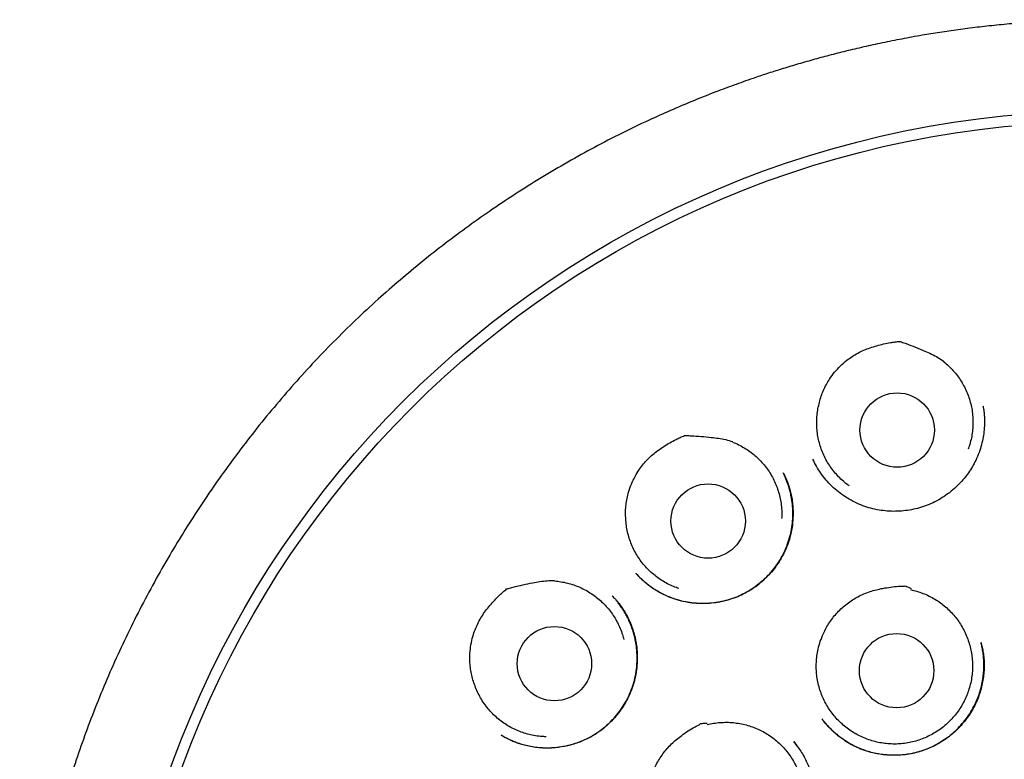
# Model space of a CAD drawing. Header units: millimetres. Extents: x 8 to 853, y 12 to 811.
# Tile 48 of 54: x 473 to 489, y 799 to 811. Entities that reach past the tile are written whole.
import ezdxf

# ---------------------------------------------------------------- set-up
doc = ezdxf.new("R2010")
doc.units = ezdxf.units.MM

msp = doc.modelspace()

# ---------------------------------------------------------------- linework, layer by layer
at = {"color": 7, "linetype": 'Continuous', "lineweight": 30}
for p, q in [((488.955, 805.027), (488.956, 805.022)), ((486.153, 804.155), (486.152, 804.158)), ((486.152, 804.155), (486.154, 804.151)), ((485.662, 803.927), (485.667, 803.918)), ((483.24, 802.269), (483.237, 802.273)), ((482.843, 801.899), (482.845, 801.897)), ((481.019, 799.603), (481.012, 799.607))]:
    msp.add_line(p, q, dxfattribs=at)
for centre, radius in [((490.96, 793.55), 16.35), ((490.96, 793.55), 16.174), ((487.541, 804.635), 0.613), ((484.425, 803.135), 0.613), ((481.891, 800.783), 0.613), ((487.532, 800.668), 0.613)]:
    msp.add_circle(centre, radius, dxfattribs=at)
for points, knots in [([(490.96, 811.403), (490.835, 811.402), (490.588, 811.4), (490.222, 811.388), (489.866, 811.369), (489.519, 811.344), (489.184, 811.313), (488.861, 811.278), (488.549, 811.238), (488.247, 811.194), (487.937, 811.143), (487.621, 811.086), (487.3, 811.021), (486.993, 810.954), (486.699, 810.885), (486.42, 810.814), (486.149, 810.74), (485.886, 810.665), (485.632, 810.588), (485.394, 810.512), (485.186, 810.442), (485.005, 810.379), (484.849, 810.323), (484.698, 810.268), (484.481, 810.186), (484.197, 810.073), (483.845, 809.924), (483.462, 809.753), (483.048, 809.555), (482.605, 809.328), (482.164, 809.086), (481.726, 808.829), (481.294, 808.56), (480.877, 808.283), (480.476, 808.001), (480.091, 807.714), (479.713, 807.417), (479.344, 807.11), (478.977, 806.787), (478.611, 806.448), (478.25, 806.093), (477.898, 805.726), (477.557, 805.35), (477.226, 804.962), (476.911, 804.573), (476.614, 804.182), (476.332, 803.792), (476.06, 803.393), (475.799, 802.988), (475.543, 802.567), (475.295, 802.131), (475.054, 801.679), (474.827, 801.222), (474.613, 800.758), (474.413, 800.29), (474.23, 799.825), (474.064, 799.366), (473.914, 798.912), (473.775, 798.454), (473.65, 797.993), (473.534, 797.519), (473.428, 797.031), (473.335, 796.531), (473.256, 796.026), (473.191, 795.519), (473.14, 795.01), (473.104, 794.509), (473.083, 794.019), (473.075, 793.538), (473.08, 793.059), (473.098, 792.58), (473.129, 792.091), (473.175, 791.593), (473.237, 791.087), (473.312, 790.583), (473.402, 790.081), (473.505, 789.581), (473.621, 789.094), (473.747, 788.62), (473.883, 788.159), (474.03, 787.703), (474.19, 787.25), (474.366, 786.794), (474.557, 786.334), (474.766, 785.87), (474.989, 785.412), (475.224, 784.96), (475.472, 784.515), (475.729, 784.084), (475.993, 783.665), (476.265, 783.259), (476.551, 782.857), (476.849, 782.46), (477.141, 782.093), (477.424, 781.755), (477.695, 781.446), (477.976, 781.14), (478.267, 780.837), (478.57, 780.537), (478.884, 780.24), (479.165, 779.987), (479.408, 779.777), (479.609, 779.608), (479.813, 779.441), (480.022, 779.276), (480.234, 779.113), (480.417, 778.976), (480.566, 778.867), (480.677, 778.788), (480.777, 778.717), (480.867, 778.654), (480.943, 778.601), (481.005, 778.557), (481.056, 778.522), (481.1, 778.493), (481.136, 778.468), (481.165, 778.449), (481.182, 778.438), (481.189, 778.433)], [0, 0, 0, 0, 0.008166, 0.016134, 0.0239027, 0.031471, 0.0388374, 0.0458748, 0.0527157, 0.059359, 0.0658041, 0.0732174, 0.0803478, 0.0871947, 0.0937575, 0.1000358, 0.1060293, 0.1121217, 0.1178884, 0.1233297, 0.1284457, 0.1322374, 0.1358286, 0.139278, 0.1427294, 0.1509809, 0.159284, 0.1676523, 0.1783974, 0.1892475, 0.2002009, 0.2112559, 0.222359, 0.233462, 0.2439285, 0.254391, 0.2648473, 0.2752957, 0.285734, 0.296791, 0.3078303, 0.3188774, 0.3299473, 0.3410367, 0.3521419, 0.362624, 0.3731151, 0.3836142, 0.3941181, 0.4046237, 0.4157641, 0.426899, 0.4380247, 0.4491384, 0.4602384, 0.4713154, 0.4817374, 0.4921458, 0.5025484, 0.5129526, 0.5233656, 0.5344252, 0.545513, 0.5566338, 0.5677741, 0.5789202, 0.5900583, 0.6005407, 0.6109932, 0.6214226, 0.6318618, 0.6423107, 0.6534016, 0.6644994, 0.675602, 0.6867079, 0.6978147, 0.7089201, 0.7193877, 0.7298499, 0.7403049, 0.7507508, 0.7611844, 0.7722399, 0.7833075, 0.7943887, 0.8054812, 0.8165825, 0.8276974, 0.8382533, 0.8488982, 0.8596301, 0.8704464, 0.8813451, 0.8902502, 0.8992067, 0.9082286, 0.9173679, 0.9266416, 0.9360736, 0.9456581, 0.9513168, 0.9570235, 0.9627765, 0.9685743, 0.974415, 0.9802568, 0.9835006, 0.9864603, 0.9891361, 0.9915288, 0.993639, 0.9951823, 0.9965307, 0.9976852, 0.9986467, 0.9994171, 1, 1, 1, 1]), ([(486.26, 805.094), (486.269, 805.128), (486.287, 805.195), (486.326, 805.293), (486.372, 805.387), (486.432, 805.487), (486.508, 805.591), (486.603, 805.694), (486.7, 805.781), (486.798, 805.85), (486.892, 805.906), (486.991, 805.954), (487.095, 805.994), (487.204, 806.028), (487.317, 806.056), (487.419, 806.076), (487.508, 806.09), (487.559, 806.095), (487.585, 806.097), (487.586, 806.097), (487.586, 806.097), (487.586, 806.097), (487.587, 806.097), (487.589, 806.096), (487.597, 806.093), (487.631, 806.081), (487.716, 806.051), (487.844, 806.003), (487.983, 805.945), (488.107, 805.89), (488.214, 805.835), (488.28, 805.79), (488.314, 805.767)], [0, 0, 0, 0, 0.040529, 0.081203, 0.121885, 0.162423, 0.216603, 0.270942, 0.325121, 0.36732, 0.409671, 0.452051, 0.494289, 0.539402, 0.584562, 0.629694, 0.659315, 0.688926, 0.689249, 0.689521, 0.689558, 0.689597, 0.689721, 0.690221, 0.69222, 0.700214, 0.732192, 0.796181, 0.860165, 0.906824, 0.953489, 1, 1, 1, 1]), ([(488.309, 805.762), (488.337, 805.739), (488.392, 805.692), (488.467, 805.614), (488.536, 805.53), (488.597, 805.441), (488.651, 805.346), (488.696, 805.248), (488.733, 805.146), (488.761, 805.042), (488.78, 804.935), (488.79, 804.827), (488.791, 804.719), (488.783, 804.61), (488.765, 804.504), (488.742, 804.406), (488.72, 804.346), (488.711, 804.32)], [0, 0, 0, 0, 0.067589, 0.13542, 0.203251, 0.27084, 0.33843, 0.40626, 0.474091, 0.541681, 0.60927, 0.677101, 0.744932, 0.812521, 0.88011, 0.947941, 1, 1, 1, 1]), ([(486.751, 803.716), (486.74, 803.724), (486.698, 803.752), (486.633, 803.809), (486.555, 803.884), (486.485, 803.967), (486.422, 804.055), (486.366, 804.148), (486.319, 804.246), (486.28, 804.347), (486.25, 804.451), (486.228, 804.557), (486.216, 804.665), (486.213, 804.773), (486.219, 804.881), (486.233, 804.989), (486.251, 805.059), (486.26, 805.094)], [0, 0, 0, 0, 0.027075, 0.096652, 0.16623, 0.23556, 0.304889, 0.374467, 0.444045, 0.513374, 0.582704, 0.652282, 0.721859, 0.791189, 0.860751, 0.930438, 1, 1, 1, 1]), ([(488.956, 805.032), (488.959, 805.016), (488.965, 804.982), (488.973, 804.924), (488.979, 804.86), (488.981, 804.789), (488.98, 804.715), (488.974, 804.624), (488.96, 804.516), (488.932, 804.391), (488.892, 804.262), (488.841, 804.142), (488.781, 804.031), (488.717, 803.931), (488.646, 803.838), (488.568, 803.751), (488.478, 803.664), (488.374, 803.58), (488.257, 803.502), (488.134, 803.436), (488.007, 803.383), (487.877, 803.343), (487.746, 803.314), (487.614, 803.298), (487.48, 803.293), (487.344, 803.301), (487.208, 803.32), (487.073, 803.353), (486.941, 803.399), (486.812, 803.458), (486.688, 803.53), (486.572, 803.613), (486.465, 803.707), (486.368, 803.81), (486.283, 803.921), (486.209, 804.036), (486.17, 804.117), (486.151, 804.157)], [0, 0, 0, 0, 0.012885, 0.026886, 0.04218, 0.058818, 0.076239, 0.094335, 0.122729, 0.152615, 0.183984, 0.216845, 0.244221, 0.271924, 0.299354, 0.326513, 0.353405, 0.38664, 0.419468, 0.451911, 0.483981, 0.515491, 0.546447, 0.577374, 0.60861, 0.640172, 0.672082, 0.704367, 0.737067, 0.770138, 0.80346, 0.836982, 0.870268, 0.903276, 0.936034, 0.968579, 1, 1, 1, 1]), ([(483.066, 803.196), (483.065, 803.231), (483.062, 803.301), (483.071, 803.405), (483.087, 803.509), (483.114, 803.622), (483.157, 803.744), (483.217, 803.871), (483.285, 803.982), (483.357, 804.077), (483.431, 804.158), (483.511, 804.233), (483.599, 804.302), (483.693, 804.367), (483.793, 804.427), (483.884, 804.476), (483.965, 804.515), (484.012, 804.535), (484.037, 804.545), (484.037, 804.545), (484.037, 804.545), (484.038, 804.545), (484.038, 804.545), (484.04, 804.545), (484.049, 804.545), (484.086, 804.544), (484.175, 804.54), (484.312, 804.531), (484.462, 804.517), (484.596, 804.5), (484.715, 804.48), (484.792, 804.456), (484.83, 804.445)], [0, 0, 0, 0, 0.0405292, 0.0812035, 0.1218847, 0.1624234, 0.2166031, 0.2709422, 0.3251207, 0.3673197, 0.409671, 0.4520509, 0.4942891, 0.5394021, 0.5845619, 0.6296939, 0.6593146, 0.6889261, 0.6892489, 0.6895212, 0.6895579, 0.6895965, 0.6897214, 0.6902211, 0.6922196, 0.700214, 0.732192, 0.7961814, 0.8601648, 0.9068242, 0.9534889, 1, 1, 1, 1]), ([(484.828, 804.438), (484.861, 804.424), (484.927, 804.396), (485.022, 804.343), (485.113, 804.283), (485.198, 804.216), (485.276, 804.142), (485.349, 804.061), (485.414, 803.975), (485.472, 803.883), (485.521, 803.787), (485.563, 803.686), (485.596, 803.583), (485.62, 803.478), (485.634, 803.37), (485.64, 803.27), (485.638, 803.206), (485.636, 803.179)], [0, 0, 0, 0, 0.067589, 0.13542, 0.203251, 0.27084, 0.33843, 0.40626, 0.474091, 0.541681, 0.60927, 0.677101, 0.744932, 0.812521, 0.88011, 0.947941, 1, 1, 1, 1]), ([(485.666, 803.922), (485.669, 803.917), (485.676, 803.904), (485.689, 803.877), (485.707, 803.839), (485.729, 803.788), (485.752, 803.726), (485.775, 803.651), (485.796, 803.563), (485.812, 803.465), (485.823, 803.363), (485.827, 803.245), (485.82, 803.111), (485.798, 802.963), (485.762, 802.82), (485.712, 802.684), (485.65, 802.555), (485.576, 802.433), (485.491, 802.32), (485.396, 802.215), (485.292, 802.119), (485.179, 802.033), (485.058, 801.958), (484.93, 801.894), (484.797, 801.844), (484.659, 801.807), (484.518, 801.783), (484.375, 801.773), (484.23, 801.776), (484.084, 801.794), (483.938, 801.826), (483.81, 801.869), (483.702, 801.916), (483.611, 801.963), (483.531, 802.012), (483.463, 802.059), (483.41, 802.101), (483.364, 802.14), (483.326, 802.175), (483.295, 802.207), (483.27, 802.233), (483.251, 802.254), (483.241, 802.266), (483.236, 802.271)], [0, 0, 0, 0, 0.005067, 0.01181, 0.022235, 0.035278, 0.05098, 0.06937, 0.090394, 0.114539, 0.138505, 0.162286, 0.197577, 0.232399, 0.266735, 0.300596, 0.333999, 0.366998, 0.399931, 0.432899, 0.465907, 0.498962, 0.532081, 0.565298, 0.598515, 0.631601, 0.664702, 0.698169, 0.732051, 0.766374, 0.80117, 0.836489, 0.860309, 0.88427, 0.908389, 0.926078, 0.942007, 0.956113, 0.968408, 0.978909, 0.987641, 0.994646, 1, 1, 1, 1]), ([(483.243, 802.263), (483.258, 802.247), (483.293, 802.21), (483.353, 802.153), (483.426, 802.093), (483.509, 802.032), (483.596, 801.977), (483.687, 801.929), (483.778, 801.887), (483.887, 801.846), (484.014, 801.811), (484.159, 801.786), (484.303, 801.776), (484.446, 801.78), (484.585, 801.797), (484.72, 801.826), (484.85, 801.867), (484.975, 801.918), (485.095, 801.981), (485.21, 802.056), (485.318, 802.143), (485.418, 802.24), (485.51, 802.347), (485.593, 802.464), (485.664, 802.59), (485.724, 802.722), (485.77, 802.86), (485.802, 803), (485.82, 803.139), (485.824, 803.275), (485.816, 803.408), (485.799, 803.523), (485.777, 803.619), (485.755, 803.697), (485.731, 803.768), (485.708, 803.829), (485.686, 803.882), (485.67, 803.913), (485.663, 803.928)], [0, 0, 0, 0, 0.015542, 0.035985, 0.058227, 0.082272, 0.108125, 0.131057, 0.154859, 0.178471, 0.213432, 0.247881, 0.28183, 0.315285, 0.348231, 0.380644, 0.412503, 0.444033, 0.475829, 0.507929, 0.540349, 0.573117, 0.60625, 0.639755, 0.67364, 0.707916, 0.742241, 0.775957, 0.808857, 0.840926, 0.87221, 0.902738, 0.922683, 0.942158, 0.95979, 0.975277, 0.988662, 1, 1, 1, 1]), ([(483.942, 802.024), (483.929, 802.028), (483.881, 802.043), (483.801, 802.077), (483.705, 802.127), (483.613, 802.185), (483.527, 802.251), (483.447, 802.323), (483.372, 802.402), (483.305, 802.487), (483.246, 802.578), (483.194, 802.673), (483.151, 802.773), (483.115, 802.875), (483.09, 802.98), (483.072, 803.088), (483.068, 803.16), (483.066, 803.196)], [0, 0, 0, 0, 0.027075, 0.096652, 0.16623, 0.23556, 0.304889, 0.374467, 0.444045, 0.513374, 0.582704, 0.652282, 0.721859, 0.791189, 0.860751, 0.930438, 1, 1, 1, 1]), ([(480.573, 800.441), (480.562, 800.474), (480.539, 800.54), (480.516, 800.642), (480.501, 800.746), (480.494, 800.863), (480.499, 800.991), (480.519, 801.13), (480.551, 801.256), (480.592, 801.368), (480.639, 801.468), (480.693, 801.563), (480.756, 801.655), (480.828, 801.744), (480.905, 801.832), (480.978, 801.905), (481.044, 801.966), (481.083, 801.999), (481.103, 802.016), (481.104, 802.016), (481.104, 802.016), (481.104, 802.016), (481.105, 802.017), (481.107, 802.017), (481.116, 802.02), (481.151, 802.029), (481.237, 802.052), (481.371, 802.084), (481.518, 802.115), (481.651, 802.138), (481.771, 802.154), (481.851, 802.154), (481.891, 802.154)], [0, 0, 0, 0, 0.040529, 0.081203, 0.121885, 0.162423, 0.216603, 0.270942, 0.325121, 0.36732, 0.409671, 0.452051, 0.494289, 0.539402, 0.584562, 0.629694, 0.659315, 0.688926, 0.689249, 0.689521, 0.689558, 0.689597, 0.689721, 0.690221, 0.69222, 0.700214, 0.732192, 0.796181, 0.860165, 0.906824, 0.953489, 1, 1, 1, 1]), ([(481.891, 802.147), (481.927, 802.143), (481.999, 802.136), (482.105, 802.114), (482.209, 802.083), (482.31, 802.044), (482.407, 801.996), (482.5, 801.94), (482.588, 801.877), (482.67, 801.806), (482.746, 801.729), (482.815, 801.645), (482.877, 801.556), (482.931, 801.462), (482.976, 801.364), (483.012, 801.27), (483.028, 801.209), (483.035, 801.182)], [0, 0, 0, 0, 0.067589, 0.13542, 0.203251, 0.27084, 0.33843, 0.40626, 0.474091, 0.541681, 0.60927, 0.677101, 0.744932, 0.812521, 0.88011, 0.947941, 1, 1, 1, 1]), ([(487.762, 802.004), (487.796, 801.996), (487.866, 801.979), (487.968, 801.944), (488.068, 801.9), (488.164, 801.847), (488.254, 801.788), (488.339, 801.72), (488.418, 801.646), (488.491, 801.565), (488.556, 801.478), (488.614, 801.387), (488.664, 801.29), (488.706, 801.19), (488.739, 801.087), (488.763, 800.981), (488.779, 800.873), (488.785, 800.764), (488.782, 800.656), (488.77, 800.549), (488.748, 800.442), (488.718, 800.337), (488.679, 800.236), (488.632, 800.138), (488.577, 800.044), (488.513, 799.955), (488.443, 799.873), (488.367, 799.796), (488.283, 799.726), (488.194, 799.663), (488.1, 799.608), (488.003, 799.561), (487.901, 799.522), (487.795, 799.492), (487.689, 799.471), (487.582, 799.459), (487.472, 799.457), (487.363, 799.463), (487.256, 799.478), (487.151, 799.503), (487.047, 799.536), (486.946, 799.578), (486.85, 799.628), (486.759, 799.686), (486.672, 799.752), (486.591, 799.825), (486.517, 799.904), (486.45, 799.988), (486.39, 800.079), (486.337, 800.175), (486.294, 800.274), (486.259, 800.376), (486.232, 800.482), (486.214, 800.59), (486.206, 800.698), (486.207, 800.806), (486.217, 800.914), (486.238, 801.031), (486.271, 801.154), (486.306, 801.237), (486.324, 801.279)], [0, 0, 0, 0, 0.016852, 0.033704, 0.051045, 0.068386, 0.085238, 0.10209, 0.119431, 0.136772, 0.153624, 0.170476, 0.187817, 0.205159, 0.22201, 0.238862, 0.256203, 0.273545, 0.290396, 0.307248, 0.32459, 0.341931, 0.358783, 0.375634, 0.392976, 0.410317, 0.427169, 0.444021, 0.461362, 0.478703, 0.495555, 0.512407, 0.529748, 0.547089, 0.563941, 0.580793, 0.598134, 0.615476, 0.632327, 0.649179, 0.66652, 0.683862, 0.700714, 0.717565, 0.734907, 0.752248, 0.7691, 0.785951, 0.803293, 0.820634, 0.837486, 0.854338, 0.871679, 0.88902, 0.905872, 0.922724, 0.940065, 0.957406, 0.978585, 1, 1, 1, 1]), ([(486.324, 801.279), (486.339, 801.31), (486.369, 801.374), (486.425, 801.464), (486.487, 801.55), (486.556, 801.63), (486.632, 801.705), (486.714, 801.773), (486.802, 801.835), (486.894, 801.889), (486.992, 801.935), (487.094, 801.973), (487.198, 802.003), (487.312, 802.028), (487.433, 802.046), (487.554, 802.062), (487.635, 802.057), (487.676, 802.066), (487.683, 802.063), (487.687, 802.061), (487.702, 802.055), (487.73, 802.042), (487.755, 802.031), (487.769, 802.025)], [0, 0, 0, 0, 0.0599977, 0.1202073, 0.1804291, 0.2404435, 0.3010784, 0.3619214, 0.4227571, 0.4833821, 0.544899, 0.6066084, 0.6684018, 0.7300337, 0.804327, 0.8786261, 0.9351144, 0.9460281, 0.9463979, 0.9477643, 0.95323, 0.9750931, 1, 1, 1, 1]), ([(481.011, 799.606), (481.022, 799.6), (481.044, 799.587), (481.089, 799.564), (481.144, 799.536), (481.212, 799.506), (481.289, 799.476), (481.375, 799.449), (481.472, 799.424), (481.579, 799.406), (481.695, 799.396), (481.814, 799.395), (481.944, 799.404), (482.082, 799.426), (482.224, 799.464), (482.36, 799.514), (482.489, 799.577), (482.61, 799.651), (482.721, 799.735), (482.822, 799.829), (482.916, 799.932), (483, 800.044), (483.075, 800.166), (483.139, 800.297), (483.19, 800.435), (483.228, 800.581), (483.248, 800.714), (483.255, 800.833), (483.254, 800.936), (483.246, 801.044), (483.229, 801.155), (483.203, 801.266), (483.171, 801.371), (483.132, 801.469), (483.091, 801.555), (483.049, 801.63), (483.008, 801.695), (482.966, 801.755), (482.932, 801.8), (482.911, 801.824), (482.906, 801.831)], [0, 0, 0, 0, 0.009474, 0.019469, 0.035893, 0.054006, 0.073683, 0.094927, 0.119323, 0.145521, 0.173527, 0.20271, 0.231671, 0.267468, 0.302794, 0.337621, 0.371939, 0.405757, 0.439093, 0.471998, 0.505142, 0.538832, 0.573076, 0.607883, 0.643275, 0.6793, 0.71581, 0.74036, 0.765092, 0.789738, 0.818307, 0.845757, 0.872103, 0.897355, 0.921526, 0.940852, 0.95944, 0.977171, 0.993572, 1, 1, 1, 1]), ([(482.843, 801.901), (482.851, 801.893), (482.867, 801.876), (482.898, 801.845), (482.932, 801.807), (482.968, 801.76), (483.004, 801.708), (483.041, 801.652), (483.081, 801.583), (483.124, 801.5), (483.165, 801.4), (483.201, 801.29), (483.229, 801.174), (483.25, 801.044), (483.259, 800.904), (483.254, 800.756), (483.235, 800.61), (483.202, 800.469), (483.157, 800.333), (483.099, 800.205), (483.029, 800.083), (482.948, 799.969), (482.856, 799.861), (482.753, 799.76), (482.638, 799.668), (482.527, 799.596), (482.424, 799.541), (482.331, 799.499), (482.235, 799.464), (482.135, 799.435), (482.034, 799.414), (481.925, 799.398), (481.812, 799.39), (481.695, 799.392), (481.584, 799.402), (481.478, 799.419), (481.384, 799.441), (481.3, 799.467), (481.226, 799.494), (481.163, 799.521), (481.112, 799.546), (481.074, 799.567), (481.041, 799.587), (481.023, 799.598), (481.014, 799.603)], [0, 0, 0, 0, 0.00958, 0.019504, 0.032236, 0.046089, 0.060874, 0.076588, 0.093234, 0.116883, 0.142206, 0.169208, 0.197633, 0.226027, 0.261151, 0.295841, 0.33007, 0.363822, 0.397102, 0.429928, 0.462326, 0.494833, 0.527879, 0.561471, 0.595617, 0.630336, 0.653825, 0.677594, 0.701537, 0.725639, 0.749917, 0.774224, 0.802481, 0.829652, 0.85575, 0.880789, 0.904779, 0.92398, 0.942468, 0.960097, 0.97195, 0.98247, 0.991771, 1, 1, 1, 1]), ([(486.299, 799.875), (486.307, 799.864), (486.326, 799.839), (486.36, 799.8), (486.401, 799.754), (486.448, 799.705), (486.501, 799.655), (486.569, 799.597), (486.654, 799.533), (486.76, 799.466), (486.876, 799.406), (486.995, 799.358), (487.112, 799.323), (487.225, 799.298), (487.339, 799.283), (487.453, 799.276), (487.576, 799.278), (487.705, 799.29), (487.841, 799.316), (487.971, 799.354), (488.095, 799.403), (488.213, 799.462), (488.324, 799.531), (488.428, 799.609), (488.525, 799.697), (488.617, 799.794), (488.7, 799.901), (488.775, 800.017), (488.835, 800.134), (488.882, 800.248), (488.917, 800.358), (488.944, 800.471), (488.961, 800.584), (488.97, 800.695), (488.97, 800.798), (488.965, 800.894), (488.954, 800.982), (488.94, 801.061), (488.928, 801.11), (488.923, 801.132)], [0, 0, 0, 0, 0.010673, 0.023407, 0.038348, 0.055388, 0.073295, 0.091859, 0.120934, 0.151491, 0.183542, 0.217111, 0.245073, 0.273558, 0.301785, 0.329732, 0.357387, 0.391519, 0.425151, 0.458275, 0.4909, 0.523042, 0.554725, 0.586292, 0.618381, 0.651016, 0.684202, 0.717955, 0.752302, 0.780231, 0.808418, 0.836851, 0.865436, 0.892632, 0.917974, 0.941484, 0.963175, 0.983059, 1, 1, 1, 1]), ([(488.923, 801.134), (488.929, 801.108), (488.943, 801.052), (488.96, 800.963), (488.972, 800.865), (488.976, 800.759), (488.972, 800.649), (488.96, 800.538), (488.939, 800.426), (488.909, 800.314), (488.87, 800.203), (488.821, 800.094), (488.762, 799.987), (488.693, 799.885), (488.616, 799.788), (488.531, 799.697), (488.439, 799.615), (488.342, 799.541), (488.24, 799.475), (488.134, 799.417), (488.024, 799.369), (487.912, 799.331), (487.797, 799.302), (487.681, 799.283), (487.561, 799.272), (487.45, 799.272), (487.348, 799.278), (487.256, 799.29), (487.16, 799.308), (487.063, 799.334), (486.963, 799.368), (486.862, 799.41), (486.761, 799.462), (486.662, 799.524), (486.565, 799.595), (486.471, 799.677), (486.384, 799.767), (486.332, 799.832), (486.307, 799.864)], [0, 0, 0, 0, 0.020899, 0.043455, 0.067756, 0.093842, 0.120806, 0.148211, 0.176058, 0.204352, 0.233099, 0.262316, 0.29202, 0.322215, 0.352599, 0.382823, 0.412871, 0.442728, 0.472376, 0.501803, 0.531007, 0.559997, 0.588782, 0.617379, 0.646149, 0.676877, 0.698597, 0.721304, 0.745002, 0.769696, 0.795398, 0.822126, 0.84989, 0.87855, 0.908094, 0.938546, 0.969925, 1, 1, 1, 1]), ([(481.756, 799.579), (481.742, 799.579), (481.692, 799.579), (481.606, 799.589), (481.499, 799.608), (481.394, 799.636), (481.293, 799.673), (481.194, 799.719), (481.1, 799.773), (481.011, 799.834), (480.928, 799.903), (480.85, 799.979), (480.779, 800.061), (480.715, 800.149), (480.66, 800.242), (480.611, 800.339), (480.586, 800.407), (480.573, 800.441)], [0, 0, 0, 0, 0.0270748, 0.0966524, 0.1662299, 0.2355597, 0.3048895, 0.374467, 0.4440445, 0.5133743, 0.5827041, 0.6522816, 0.7218592, 0.791189, 0.860751, 0.9304379, 1, 1, 1, 1]), ([(483.43, 798.502), (483.43, 798.537), (483.429, 798.607), (483.44, 798.713), (483.459, 798.817), (483.487, 798.919), (483.523, 799.02), (483.567, 799.117), (483.619, 799.21), (483.679, 799.3), (483.747, 799.383), (483.822, 799.462), (483.903, 799.534), (483.994, 799.606), (484.096, 799.675), (484.198, 799.742), (484.273, 799.772), (484.307, 799.798), (484.314, 799.798), (484.318, 799.798), (484.335, 799.799), (484.366, 799.8), (484.393, 799.801), (484.408, 799.801)], [0, 0, 0, 0, 0.059998, 0.120207, 0.180429, 0.240444, 0.301078, 0.361921, 0.422757, 0.483382, 0.544899, 0.606608, 0.668402, 0.730034, 0.804327, 0.878626, 0.935114, 0.946028, 0.946398, 0.947764, 0.95323, 0.975093, 1, 1, 1, 1]), ([(484.41, 799.779), (484.445, 799.787), (484.515, 799.802), (484.623, 799.814), (484.732, 799.818), (484.841, 799.812), (484.948, 799.798), (485.053, 799.774), (485.157, 799.741), (485.258, 799.7), (485.354, 799.65), (485.446, 799.593), (485.533, 799.528), (485.615, 799.455), (485.689, 799.377), (485.757, 799.292), (485.817, 799.202), (485.87, 799.106), (485.914, 799.007), (485.95, 798.905), (485.977, 798.8), (485.995, 798.692), (486.004, 798.584), (486.004, 798.476), (485.995, 798.367), (485.976, 798.259), (485.949, 798.155), (485.913, 798.053), (485.869, 797.953), (485.816, 797.857), (485.755, 797.767), (485.688, 797.683), (485.612, 797.604), (485.531, 797.531), (485.444, 797.466), (485.352, 797.409), (485.255, 797.359), (485.154, 797.317), (485.051, 797.284), (484.945, 797.261), (484.837, 797.245), (484.728, 797.24), (484.62, 797.243), (484.513, 797.256), (484.406, 797.277), (484.301, 797.308), (484.2, 797.347), (484.103, 797.394), (484.009, 797.45), (483.921, 797.514), (483.838, 797.584), (483.762, 797.661), (483.693, 797.744), (483.63, 797.834), (483.576, 797.927), (483.53, 798.025), (483.491, 798.127), (483.46, 798.241), (483.436, 798.366), (483.432, 798.456), (483.43, 798.502)], [0, 0, 0, 0, 0.016852, 0.033704, 0.051045, 0.068386, 0.085238, 0.10209, 0.119431, 0.136772, 0.153624, 0.170476, 0.187817, 0.205159, 0.22201, 0.238862, 0.256203, 0.273545, 0.290396, 0.307248, 0.32459, 0.341931, 0.358783, 0.375634, 0.392976, 0.410317, 0.427169, 0.444021, 0.461362, 0.478703, 0.495555, 0.512407, 0.529748, 0.547089, 0.563941, 0.580793, 0.598134, 0.615476, 0.632327, 0.649179, 0.66652, 0.683862, 0.700714, 0.717565, 0.734907, 0.752248, 0.7691, 0.785951, 0.803293, 0.820634, 0.837486, 0.854338, 0.871679, 0.88902, 0.905872, 0.922724, 0.940065, 0.957406, 0.978585, 1, 1, 1, 1]), ([(485.835, 799.497), (485.859, 799.468), (485.905, 799.41), (485.967, 799.319), (486.02, 799.226), (486.066, 799.132), (486.104, 799.038), (486.137, 798.937), (486.163, 798.831), (486.18, 798.721), (486.19, 798.615), (486.191, 798.512), (486.186, 798.405), (486.173, 798.297), (486.15, 798.187), (486.121, 798.083), (486.081, 797.971), (486.027, 797.852), (485.955, 797.729), (485.871, 797.613), (485.776, 797.506), (485.672, 797.408), (485.568, 797.328), (485.469, 797.262), (485.374, 797.209), (485.272, 797.162), (485.161, 797.121), (485.041, 797.089), (484.913, 797.065), (484.776, 797.053), (484.65, 797.054), (484.535, 797.063), (484.434, 797.079), (484.331, 797.102), (484.228, 797.133), (484.128, 797.17), (484.065, 797.201), (484.035, 797.216)], [0, 0, 0, 0, 0.027667, 0.054679, 0.081043, 0.106768, 0.131868, 0.156335, 0.18471, 0.212022, 0.238296, 0.263545, 0.287779, 0.316647, 0.343942, 0.370141, 0.396292, 0.431164, 0.466064, 0.501005, 0.535989, 0.571001, 0.606013, 0.632261, 0.658523, 0.685855, 0.714749, 0.745209, 0.777247, 0.810883, 0.846132, 0.870536, 0.895665, 0.921524, 0.948124, 0.975482, 1, 1, 1, 1]), ([(485.904, 799.409), (485.903, 799.411), (485.882, 799.442), (485.858, 799.47), (485.835, 799.497)], [0, 0, 0, 0, 0.059187, 1, 1, 1, 1])]:
    msp.add_open_spline(points, degree=3, knots=knots, dxfattribs=at)

doc.saveas('drawing.dxf')
